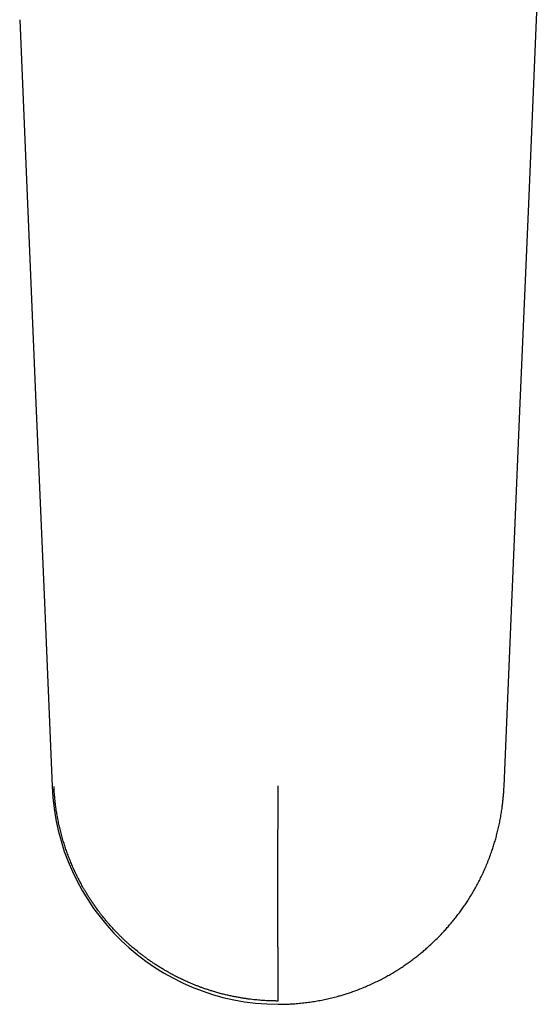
# Model space of a CAD drawing. Header units: millimetres. Extents: x 8 to 718, y 12 to 784.
# Tile 1 of 58: x 290 to 336, y 240 to 328. Entities that reach past the tile are written whole.
import ezdxf

# ---------------------------------------------------------------- set-up
doc = ezdxf.new("R2010")
doc.units = ezdxf.units.MM

msp = doc.modelspace()

# ---------------------------------------------------------------- linework, layer by layer
at = {"color": 7, "linetype": 'Continuous', "lineweight": 30, "flags": 128}
for points in [[(335.929, 328.345), (336.1, 332.38), (336.27, 336.415)], [(289.788, 328.345), (290.512, 311.224), (291.236, 294.104)], [(334.482, 294.104), (335.206, 311.224), (335.929, 328.345)], [(291.236, 294.104), (291.96, 277.02), (292.685, 259.936)], [(333.033, 259.936), (333.758, 277.02), (334.482, 294.104)]]:
    msp.add_lwpolyline(points, dxfattribs=at)
at = {"color": 7, "linetype": 'Continuous', "lineweight": 30}
msp.add_arc((312.937, 260.729), 20.268, 182.24174, 269.77947, dxfattribs=at)
for points, knots in [([(312.859, 240.755), (312.833, 240.756), (312.775, 240.756), (312.681, 240.756), (312.573, 240.758), (312.45, 240.76), (312.313, 240.763), (312.161, 240.768), (311.988, 240.775), (311.793, 240.784), (311.575, 240.797), (311.341, 240.813), (311.09, 240.834), (310.823, 240.859), (310.546, 240.889), (310.258, 240.925), (309.962, 240.966), (309.651, 241.013), (309.326, 241.069), (308.986, 241.133), (308.633, 241.205), (308.267, 241.288), (307.887, 241.381), (307.495, 241.486), (307.128, 241.592), (306.788, 241.697), (306.478, 241.799), (306.227, 241.885), (306.038, 241.953), (305.911, 241.999), (305.783, 242.047), (305.655, 242.096), (305.525, 242.147), (305.304, 242.235), (304.997, 242.362), (304.61, 242.532), (304.238, 242.705), (303.882, 242.88), (303.542, 243.055), (303.218, 243.229), (302.911, 243.402), (302.617, 243.574), (302.319, 243.755), (302.02, 243.944), (301.721, 244.14), (301.44, 244.332), (301.176, 244.518), (300.93, 244.699), (300.701, 244.871), (300.49, 245.034), (300.297, 245.188), (300.117, 245.335), (299.952, 245.472), (299.802, 245.601), (299.664, 245.72), (299.545, 245.825), (299.442, 245.918), (299.354, 245.998), (299.276, 246.069), (299.205, 246.135), (299.143, 246.193), (299.091, 246.243), (299.056, 246.276), (299.037, 246.294), (299.03, 246.301), (299.027, 246.304), (299.026, 246.305), (299.025, 246.305), (299.025, 246.305), (299.025, 246.306), (299.025, 246.306), (298.956, 246.371), (298.816, 246.508), (298.603, 246.72), (298.384, 246.946), (298.159, 247.185), (297.928, 247.44), (297.702, 247.698), (297.481, 247.958), (297.267, 248.22), (297.076, 248.461), (296.908, 248.68), (296.769, 248.866), (296.673, 248.997), (296.619, 249.071), (296.603, 249.094), (296.586, 249.118), (296.569, 249.141), (296.552, 249.165), (296.473, 249.276), (296.337, 249.472), (296.15, 249.75), (295.977, 250.017), (295.816, 250.273), (295.668, 250.516), (295.533, 250.746), (295.41, 250.963), (295.296, 251.167), (295.196, 251.353), (295.107, 251.521), (295.028, 251.673), (294.957, 251.814), (294.893, 251.944), (294.836, 252.06), (294.787, 252.163), (294.744, 252.253), (294.71, 252.326), (294.683, 252.383), (294.664, 252.424), (294.651, 252.454), (294.642, 252.472), (294.639, 252.48), (294.637, 252.483), (294.637, 252.484), (294.637, 252.485), (294.636, 252.485), (294.636, 252.485), (294.571, 252.628), (294.446, 252.912), (294.269, 253.34), (294.105, 253.764), (293.953, 254.184), (293.813, 254.601), (293.677, 255.037), (293.546, 255.491), (293.423, 255.964), (293.313, 256.429), (293.216, 256.889), (293.131, 257.343), (293.058, 257.792), (292.996, 258.231), (292.945, 258.66), (292.904, 259.079), (292.872, 259.488), (292.858, 259.757), (292.852, 259.89)], [0, 0, 0, 0, 0.002596, 0.00566, 0.009198, 0.013212, 0.017709, 0.02269, 0.028156, 0.034713, 0.041845, 0.049541, 0.057783, 0.066548, 0.075866, 0.085164, 0.094961, 0.105257, 0.116051, 0.127344, 0.139135, 0.151424, 0.164211, 0.177496, 0.191279, 0.201704, 0.212396, 0.223357, 0.227736, 0.232157, 0.236619, 0.241123, 0.245668, 0.250255, 0.264494, 0.278317, 0.291725, 0.304717, 0.317294, 0.329242, 0.34079, 0.351937, 0.362683, 0.374954, 0.386658, 0.397793, 0.408361, 0.418362, 0.427794, 0.436436, 0.444539, 0.452104, 0.45913, 0.465618, 0.471567, 0.476977, 0.481269, 0.485149, 0.488617, 0.491672, 0.494604, 0.497019, 0.498717, 0.499336, 0.499585, 0.499689, 0.499734, 0.499754, 0.499762, 0.499766, 0.499768, 0.499769, 0.50912, 0.518943, 0.52924, 0.54001, 0.551253, 0.562968, 0.57367, 0.584738, 0.596172, 0.603919, 0.611826, 0.618916, 0.619854, 0.620794, 0.621736, 0.62268, 0.623626, 0.624574, 0.636074, 0.647039, 0.657467, 0.667359, 0.676715, 0.685382, 0.693532, 0.701165, 0.708281, 0.714302, 0.719895, 0.72506, 0.729799, 0.73411, 0.737748, 0.741014, 0.743908, 0.745614, 0.747158, 0.748382, 0.748881, 0.749093, 0.749184, 0.749225, 0.749242, 0.74925, 0.749253, 0.749256, 0.764638, 0.779768, 0.794647, 0.809274, 0.82365, 0.837776, 0.854101, 0.870078, 0.885707, 0.900987, 0.91622, 0.931089, 0.945597, 0.959741, 0.973523, 0.986943, 1, 1, 1, 1]), ([(312.859, 241.651), (312.859, 241.824), (312.859, 242.173), (312.858, 242.704), (312.857, 243.247), (312.856, 243.802), (312.855, 244.284), (312.854, 244.69), (312.853, 245.018), (312.852, 245.35), (312.85, 245.685), (312.849, 246.016), (312.848, 246.337), (312.847, 246.762), (312.845, 247.299), (312.843, 247.956), (312.841, 248.622), (312.84, 249.296), (312.838, 249.978), (312.838, 250.682), (312.838, 251.402), (312.839, 252.134), (312.84, 252.86), (312.842, 253.493), (312.843, 254.032), (312.845, 254.48), (312.846, 254.927), (312.848, 255.379), (312.849, 255.78), (312.851, 256.127), (312.852, 256.415), (312.852, 256.701), (312.853, 256.987), (312.854, 257.271), (312.855, 257.565), (312.856, 257.867), (312.857, 258.203), (312.857, 258.557), (312.858, 258.926), (312.858, 259.283), (312.858, 259.628), (312.858, 259.854), (312.858, 259.964)], [0, 0, 0, 0, 0.030018, 0.060533, 0.091554, 0.123096, 0.15517, 0.173407, 0.191815, 0.210397, 0.229153, 0.248085, 0.265735, 0.282858, 0.318752, 0.354952, 0.391467, 0.428307, 0.465485, 0.503012, 0.542912, 0.582395, 0.621467, 0.660135, 0.684236, 0.708178, 0.731955, 0.755862, 0.780651, 0.79605, 0.811378, 0.826639, 0.841833, 0.856964, 0.872034, 0.888657, 0.905229, 0.925487, 0.9451, 0.964061, 0.982364, 1, 1, 1, 1]), ([(312.859, 240.462), (312.995, 240.462), (313.267, 240.463), (313.675, 240.476), (314.127, 240.499), (314.622, 240.536), (315.161, 240.591), (315.698, 240.66), (316.228, 240.742), (316.751, 240.838), (317.267, 240.946), (317.779, 241.068), (318.245, 241.191), (318.664, 241.313), (319.038, 241.43), (319.455, 241.569), (319.913, 241.734), (320.405, 241.926), (320.886, 242.129), (321.355, 242.342), (321.818, 242.566), (322.257, 242.793), (322.672, 243.02), (323.064, 243.246), (323.451, 243.48), (323.832, 243.724), (324.201, 243.97), (324.557, 244.22), (324.9, 244.472), (325.235, 244.728), (325.562, 244.99), (325.881, 245.255), (326.221, 245.55), (326.581, 245.877), (326.958, 246.238), (327.326, 246.609), (327.662, 246.966), (327.968, 247.306), (328.246, 247.629), (328.518, 247.957), (328.784, 248.293), (329.045, 248.637), (329.3, 248.99), (329.548, 249.347), (329.799, 249.726), (330.051, 250.126), (330.303, 250.548), (330.545, 250.977), (330.777, 251.411), (330.997, 251.851), (331.214, 252.31), (331.425, 252.787), (331.628, 253.285), (331.819, 253.788), (331.986, 254.265), (332.131, 254.716), (332.257, 255.139), (332.374, 255.564), (332.487, 256.01), (332.593, 256.477), (332.692, 256.964), (332.779, 257.454), (332.849, 257.913), (332.905, 258.342), (332.949, 258.739), (332.986, 259.138), (333.015, 259.537), (333.027, 259.803), (333.033, 259.936)], [0, 0, 0, 0, 0.013175, 0.026352, 0.039527, 0.056998, 0.074476, 0.091953, 0.109425, 0.126434, 0.14345, 0.160465, 0.177475, 0.19011, 0.202747, 0.215382, 0.232662, 0.249942, 0.266562, 0.283188, 0.299815, 0.316435, 0.331033, 0.345636, 0.360241, 0.374844, 0.389442, 0.403195, 0.416949, 0.430702, 0.444089, 0.457478, 0.470865, 0.487722, 0.504585, 0.521448, 0.538305, 0.552049, 0.565795, 0.579541, 0.593285, 0.607334, 0.621386, 0.635438, 0.649487, 0.665363, 0.681248, 0.697138, 0.713028, 0.728913, 0.744788, 0.762142, 0.779503, 0.796863, 0.814217, 0.828468, 0.842722, 0.856976, 0.871227, 0.887274, 0.903325, 0.919376, 0.935422, 0.948336, 0.961254, 0.974173, 0.987088, 1, 1, 1, 1]), ([(312.859, 240.756), (312.859, 240.761), (312.859, 240.77), (312.859, 240.798), (312.859, 240.838), (312.859, 240.889), (312.859, 240.952), (312.859, 241.027), (312.858, 241.112), (312.858, 241.207), (312.858, 241.31), (312.858, 241.419), (312.859, 241.532), (312.859, 241.611), (312.859, 241.651)], [0, 0, 0, 0, 0.080327, 0.162334, 0.245647, 0.329907, 0.414805, 0.500107, 0.585341, 0.670028, 0.754086, 0.837312, 0.919405, 1, 1, 1, 1])]:
    msp.add_open_spline(points, degree=3, knots=knots, dxfattribs=at)

doc.saveas('drawing.dxf')
